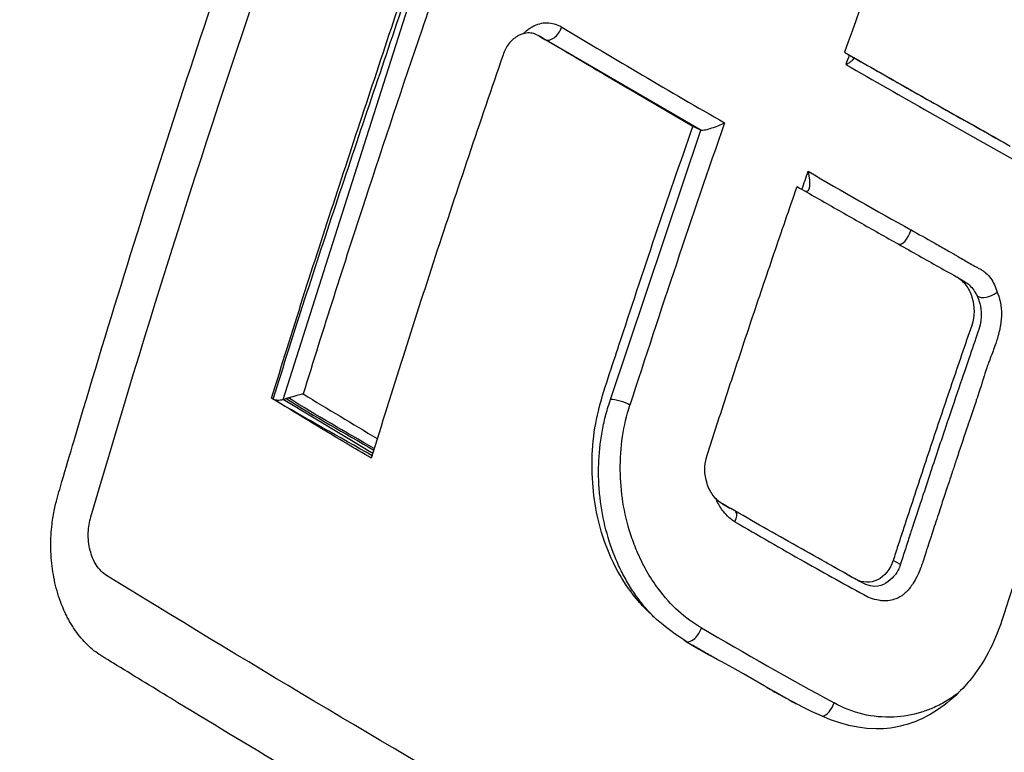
# Model space of a CAD drawing. Header units: millimetres. Extents: x 0 to 5219, y 0 to 2970.
# Tile 223 of 237: x 3288 to 3302, y 1947 to 1957. Entities that reach past the tile are written whole.
import ezdxf

# ---------------------------------------------------------------- set-up
doc = ezdxf.new("R2010")
doc.units = ezdxf.units.MM
doc.header["$LTSCALE"] = 0.2
doc.layers.add('01_Object Line', color=4, linetype='Continuous')

# ---------------------------------------------------------------- blocks, each defined once
blk = doc.blocks.new('A$Ccee225a8')
for p, q in [((-177.726, 644.519), (-176.677, 647.816)), ((-174.882, 647.299), (-174.805, 647.255)), ((-172.638, 645.991), (-174.805, 647.255)), ((-172.638, 645.991), (-172.746, 646.042)), ((-173.893, 642.239), (-172.638, 645.991)), ((-178.45, 642.242), (-177.726, 644.519)), ((-169.075, 643.947), (-168.975, 643.89)), ((-168.964, 643.883), (-168.964, 643.883)), ((-168.853, 642.963), (-168.851, 642.964)), ((-168.643, 642.716), (-168.643, 642.716)), ((-177.202, 641.489), (-178.45, 642.242)), ((-172.336, 640.787), (-172.232, 640.727)), ((-173.524, 640.126), (-173.525, 640.125)), ((-169.859, 639.94), (-169.959, 639.998))]:
    blk.add_line(p, q)
for centre, major_axis, ratio, start_param, end_param in [((-94.353, 645.182), (-60.84, -105.389), 0.57726, 4.995954, 5.01701), ((-174.704, 647.427), (-0.102, -0.172), 0.604138, 0.007782, 1.898531), ((-98.695, 644.746), (-109.451, 38.644), 0.250696, 0.896827, 0.924974), ((-94.486, 645.266), (-60.649, -105.062), 0.577234, 5.018037, 5.019249), ((-98.703, 646.47), (108.691, -38.342), 0.251086, 4.082503, 4.108675), ((-98.781, 646.2), (108.564, -38.365), 0.250389, 4.08098, 4.109393), ((-95.598, 645.928), (60.687, 105.105), 0.57739, 1.891113, 1.92658), ((-129.512, 694.91), (-56.25, -35.393), 0.789913, 0.385061, 0.415084), ((-168.428, 644.408), (0.352, 0.733), 0.434686, 3.108264, 3.801405), ((-98.528, 638.633), (-112.674, 39.789), 0.25066, 0.877942, 0.890713), ((-173.752, 642.157), (0.19, -0.061), 0.284395, 0.917861, 2.495317), ((-174.305, 643.409), (0.625, -1.083), 0.57735, 5.994328, 5.994505), ((-173.894, 639.577), (-1.751, -1.094), 0.17401, 2.849291, 3.165254), ((-174.481, 643.307), (1.506, -2.608), 0.57735, 5.888248, 5.888812), ((-114.349, 696.907), (-81.936, -27.97), 0.742877, 0.569304, 0.584839), ((-114.349, 696.907), (-81.936, -27.97), 0.742877, 0.584839, 0.598869), ((-172.756, 639.048), (-0.099, -0.174), 0.567046, 0.153528, 1.943532), ((-109.345, 695.793), (-90.176, -23.199), 0.717506, 0.626619, 0.654082), ((-170.906, 638.003), (0.098, 0.174), 0.550044, 3.631269, 5.080474)]:
    blk.add_ellipse(centre, major_axis=major_axis, ratio=ratio, start_param=start_param, end_param=end_param)
for points, knots in [([(-163.709, 667.284), (-163.81, 667.342), (-164.15, 667.533), (-164.789, 667.866), (-165.061, 668.002), (-165.875, 668.39), (-166.421, 668.627), (-168.059, 669.274), (-169.16, 669.622), (-170.976, 670.074), (-171.726, 670.23), (-172.888, 670.413), (-173.309, 670.468), (-174.852, 670.627), (-175.97, 670.662), (-178.528, 670.556), (-179.988, 670.357), (-182.229, 669.808), (-183.032, 669.56), (-187.686, 667.828), (-190.79, 665.437), (-194.461, 661.446), (-195.682, 659.789), (-198.339, 655.315), (-200.38, 651.052), (-202.025, 641.931), (-202.278, 638.746), (-202.19, 632.279), (-201.848, 629.002), (-201.208, 625.774)], [-11.591769, -11.591769, -11.591769, -11.591769, -11.369233, -11.369233, -11.2055, -11.2055, -10.879051, -10.879051, -10.229253, -10.229253, -9.808886, -9.808886, -9.569695, -9.569695, -8.931682, -8.931682, -8.097781, -8.097781, -7.622133, -7.622133, -5.29353, -5.29353, -3.945591, -3.945591, -1.974095, -1.974095, -0.987299, -0.987299, -0.000001, -0.000001, -0.000001, -0.000001]), ([(-164.228, 664.434), (-164.254, 664.449), (-164.274, 664.46), (-164.319, 664.486), (-164.342, 664.499), (-164.41, 664.537), (-164.456, 664.563), (-164.593, 664.639), (-164.685, 664.689), (-164.966, 664.841), (-165.155, 664.939), (-165.766, 665.246), (-166.186, 665.441), (-167.835, 666.15), (-169.094, 666.569), (-172.038, 667.307), (-173.747, 667.544), (-177.854, 667.658), (-180.238, 667.337), (-186.28, 665.457), (-189.404, 663.34), (-195.055, 657.653), (-197.172, 653.844), (-199.891, 646.802), (-200.749, 643.018), (-201.49, 635.028), (-201.36, 630.888), (-200.725, 626.728)], [-6.407087, -6.407087, -6.407087, -6.407087, -6.401237, -6.401237, -6.39525, -6.39525, -6.383254, -6.383254, -6.359103, -6.359103, -6.309555, -6.309555, -6.200269, -6.200269, -5.881807, -5.881807, -5.449682, -5.449682, -4.832371, -4.832371, -3.815475, -3.815475, -2.514487, -2.514487, -1.264317, -1.264317, -0.000001, -0.000001, -0.000001, -0.000001]), ([(-181.632, 640.715), (-181.625, 640.746), (-181.618, 640.777), (-181.61, 640.808), (-181.604, 640.832), (-181.598, 640.857), (-181.591, 640.88), (-181.584, 640.904), (-181.577, 640.928), (-181.57, 640.952), (-181.556, 641), (-181.542, 641.048), (-181.528, 641.096), (-181.472, 641.287), (-181.416, 641.479), (-181.359, 641.67), (-181.132, 642.437), (-180.9, 643.203), (-180.661, 643.971), (-180.423, 644.738), (-180.179, 645.505), (-179.929, 646.273), (-179.679, 647.041), (-179.423, 647.81), (-179.162, 648.578), (-178.901, 649.345), (-178.635, 650.111), (-178.363, 650.878), (-178.073, 651.694), (-177.777, 652.511), (-177.475, 653.327), (-177.182, 654.118), (-176.883, 654.909), (-176.578, 655.7), (-176.502, 655.897), (-176.426, 656.095), (-176.349, 656.292), (-176.33, 656.342), (-176.31, 656.391), (-176.291, 656.44), (-176.282, 656.465), (-176.272, 656.49), (-176.262, 656.514), (-176.253, 656.539), (-176.243, 656.564), (-176.233, 656.588), (-176.214, 656.638), (-176.192, 656.686), (-176.169, 656.732), (-176.146, 656.779), (-176.122, 656.825), (-176.096, 656.869), (-176.07, 656.913), (-176.042, 656.955), (-176.013, 656.996), (-175.984, 657.037), (-175.954, 657.077), (-175.923, 657.114), (-175.915, 657.123), (-175.907, 657.133), (-175.899, 657.142), (-175.891, 657.151), (-175.883, 657.16), (-175.875, 657.169), (-175.859, 657.187), (-175.842, 657.204), (-175.825, 657.221), (-175.792, 657.254), (-175.757, 657.286), (-175.721, 657.316), (-175.686, 657.345), (-175.649, 657.372), (-175.612, 657.397), (-175.591, 657.411), (-175.57, 657.425), (-175.549, 657.437)], [-0.7017828, -0.7017828, -0.7017828, -0.7017828, -0.7003569, -0.7003569, -0.7003569, -0.6992184, -0.6992184, -0.6992184, -0.6980799, -0.6980799, -0.6980799, -0.695803, -0.695803, -0.695803, -0.686695, -0.686695, -0.686695, -0.6502632, -0.6502632, -0.6502632, -0.6138313, -0.6138313, -0.6138313, -0.5773995, -0.5773995, -0.5773995, -0.5409677, -0.5409677, -0.5409677, -0.5021739, -0.5021739, -0.5021739, -0.4645611, -0.4645611, -0.4645611, -0.4551579, -0.4551579, -0.4551579, -0.4528071, -0.4528071, -0.4528071, -0.4516317, -0.4516317, -0.4516317, -0.4504563, -0.4504563, -0.4504563, -0.4481055, -0.4481055, -0.4481055, -0.4457547, -0.4457547, -0.4457547, -0.4434039, -0.4434039, -0.4434039, -0.4410531, -0.4410531, -0.4410531, -0.4404654, -0.4404654, -0.4404654, -0.4398777, -0.4398777, -0.4398777, -0.4387023, -0.4387023, -0.4387023, -0.4363515, -0.4363515, -0.4363515, -0.4340007, -0.4340007, -0.4340007, -0.4326907, -0.4326907, -0.4326907, -0.4326907]), ([(-181.125, 640.608), (-180.35, 643.264), (-179.506, 645.924), (-177.713, 651.155), (-176.771, 653.722), (-175.767, 656.289)], [-1.721691, -1.721691, -1.721691, -1.721691, -0.84519, -0.84519, -0.000001, -0.000001, -0.000001, -0.000001]), ([(-178.61, 642.259), (-178.323, 643.19), (-178.028, 644.121), (-177.722, 645.052), (-177.417, 645.982), (-177.11, 646.917), (-176.795, 647.851)], [-0.9999995, -0.9999995, -0.9999995, -0.9999995, -0.4999998, -0.4999998, -0.4999998, 0, 0, 0, 0]), ([(-178.587, 642.246), (-178.299, 643.175), (-177.998, 644.106), (-177.687, 645.035), (-177.377, 645.966), (-177.062, 646.898), (-176.747, 647.831)], [-1, -1, -1, -1, -0.5001671, -0.5001671, -0.5001671, 0, 0, 0, 0]), ([(-176.401, 647.731), (-176.401, 647.731), (-176.401, 647.731), (-176.401, 647.73), (-176.401, 647.73), (-176.401, 647.73), (-176.401, 647.73), (-176.402, 647.729), (-176.402, 647.729), (-176.402, 647.728), (-176.402, 647.728), (-176.403, 647.726), (-176.403, 647.724), (-176.418, 647.681), (-176.46, 647.559), (-176.786, 646.605), (-177.051, 645.814), (-177.604, 644.121), (-177.891, 643.219), (-178.171, 642.317)], [-0.6129394, -0.6129394, -0.6129394, -0.6129394, -0.6128545, -0.6128545, -0.6127713, -0.6127713, -0.6126044, -0.6126044, -0.6122683, -0.6122683, -0.6115884, -0.6115884, -0.6102003, -0.6102003, -0.5568848, -0.5568848, -0.2967167, -0.2967167, 0, 0, 0, 0]), ([(-174.573, 647.424), (-174.605, 647.443), (-174.638, 647.458), (-174.672, 647.467), (-174.707, 647.477), (-174.742, 647.482), (-174.777, 647.483), (-174.812, 647.483), (-174.848, 647.478), (-174.882, 647.469), (-174.917, 647.459), (-174.951, 647.445), (-174.983, 647.427), (-174.999, 647.417), (-175.015, 647.407), (-175.031, 647.396), (-175.046, 647.385), (-175.062, 647.373), (-175.077, 647.361), (-175.087, 647.352), (-175.097, 647.344), (-175.107, 647.334)], [0, 0, 0, 0, 0.125, 0.125, 0.125, 0.25, 0.25, 0.25, 0.375, 0.375, 0.375, 0.5, 0.5, 0.5, 0.5625, 0.5625, 0.5625, 0.625, 0.625, 0.625, 0.6673502, 0.6673502, 0.6673502, 0.6673502]), ([(-174.882, 647.299), (-174.907, 647.315), (-174.934, 647.327), (-174.988, 647.343), (-175.016, 647.346), (-175.104, 647.342), (-175.155, 647.318), (-175.237, 647.269), (-175.278, 647.234), (-175.345, 647.146), (-175.371, 647.095), (-175.389, 647.038)], [-0.06988791, -0.06988791, -0.06988791, -0.06988791, -0.06202551, -0.06202551, -0.05423635, -0.05423635, -0.03774543, -0.03774543, -0.01857631, -0.01857631, 0, 0, 0, 0]), ([(-172.746, 646.042), (-173.106, 646.252), (-173.464, 646.461), (-174.176, 646.88), (-174.53, 647.09), (-174.882, 647.299)], [0, 0, 0, 0, 0.1540444, 0.1540444, 0.3080886, 0.3080886, 0.3080886, 0.3080886]), ([(-175.389, 647.038), (-175.711, 646.101), (-176.026, 645.166), (-176.332, 644.231), (-176.638, 643.295), (-176.935, 642.359), (-177.222, 641.424)], [-1, -1, -1, -1, -0.5, -0.5, -0.5, 0, 0, 0, 0]), ([(-170.637, 647.076), (-170.602, 647.056), (-170.568, 647.036), (-170.533, 647.016), (-170.522, 647.01), (-170.513, 647.005), (-170.507, 647.001)], [-1, -1, -1, -1, -0.2405559, -0.2405559, -0.2405559, 0, 0, 0, 0]), ([(-170.637, 647.076), (-170.393, 646.936), (-170.147, 646.796), (-169.901, 646.656), (-169.655, 646.516), (-169.408, 646.376), (-169.159, 646.237), (-168.911, 646.097), (-168.662, 645.958), (-168.412, 645.817)], [-1, -1, -1, -1, -0.666667, -0.666667, -0.666667, -0.333333, -0.333333, -0.333333, 0, 0, 0, 0]), ([(-170.618, 646.904), (-170.615, 646.906), (-170.611, 646.907), (-170.591, 646.918), (-170.575, 646.927), (-170.548, 646.946), (-170.537, 646.955), (-170.517, 646.974), (-170.51, 646.981), (-170.505, 646.99), (-170.503, 646.993), (-170.503, 646.997), (-170.504, 646.999), (-170.507, 647.001)], [-0.00147192, -0.00147192, -0.00147192, -0.00147192, 0, 0, 0.0072917, 0.0072917, 0.01459354, 0.01459354, 0.02333481, 0.02333481, 0.02819873, 0.02819873, 0.03286728, 0.03286728, 0.03286728, 0.03286728]), ([(-168.448, 639.161), (-168.498, 639.004), (-168.561, 638.854), (-168.71, 638.574), (-168.796, 638.445), (-169, 638.199), (-169.202, 637.979), (-169.681, 637.731), (-169.915, 637.65), (-170.879, 637.657), (-171.515, 638.141), (-172.528, 638.686), (-172.613, 638.724), (-173.187, 639.089), (-173.392, 639.304), (-173.598, 639.537), (-173.79, 639.781), (-174.053, 640.457), (-174.117, 640.762), (-174.167, 641.441), (-174.136, 641.772), (-174.001, 642.33), (-173.854, 642.753), (-173.444, 644.012), (-173.101, 645.028), (-172.746, 646.042)], [-1.490546, -1.490546, -1.490546, -1.490546, -1.372171, -1.372171, -1.254036, -1.254036, -1.123299, -1.123299, -1.043679, -1.043679, -0.850826, -0.850826, -0.807838, -0.807838, -0.709589, -0.709589, -0.595224, -0.595224, -0.510831, -0.510831, -0.413449, -0.413449, -0.333919, -0.333919, 0, 0, 0, 0]), ([(-172.638, 645.991), (-172.619, 645.991), (-172.597, 645.992), (-172.541, 646.003), (-172.513, 646.012), (-172.418, 646.042), (-172.353, 646.068), (-172.306, 646.091)], [0, 0, 0, 0, 0.224327, 0.224327, 0.48026, 0.48026, 1, 1, 1, 1]), ([(-169.959, 639.998), (-169.999, 639.874), (-170.077, 639.777), (-170.224, 639.705), (-170.277, 639.693), (-170.383, 639.697), (-170.435, 639.712), (-170.562, 639.783), (-170.64, 639.827), (-170.795, 639.914), (-170.872, 639.958), (-171.105, 640.088), (-171.259, 640.176), (-171.568, 640.35), (-171.722, 640.437), (-172.028, 640.612), (-172.182, 640.699), (-172.383, 640.813), (-172.426, 640.853), (-172.5, 640.951), (-172.529, 641.008), (-172.59, 641.198), (-172.59, 641.338), (-172.525, 641.541), (-172.499, 641.619), (-172.449, 641.775), (-172.423, 641.853), (-172.347, 642.086), (-172.296, 642.242), (-172.142, 642.71), (-172.038, 643.022), (-171.83, 643.646), (-171.724, 643.958), (-171.565, 644.426), (-171.511, 644.582), (-171.404, 644.893), (-171.35, 645.049), (-171.296, 645.205)], [0, 0, 0, 0, 0.049586, 0.049586, 0.074046, 0.074046, 0.09857, 0.09857, 0.137167, 0.137167, 0.175764, 0.175764, 0.252958, 0.252958, 0.330152, 0.330152, 0.407345, 0.407345, 0.43188, 0.43188, 0.45635, 0.45635, 0.505944, 0.505944, 0.536823, 0.536823, 0.567702, 0.567702, 0.629461, 0.629461, 0.752975, 0.752975, 0.876487, 0.876487, 0.938244, 0.938244, 1, 1, 1, 1]), ([(-171.296, 645.205), (-171.114, 645.101), (-170.93, 644.996), (-170.747, 644.892), (-170.563, 644.787), (-170.379, 644.682), (-170.194, 644.578), (-170.009, 644.473), (-169.824, 644.368), (-169.638, 644.264), (-169.545, 644.211), (-169.452, 644.159), (-169.359, 644.107), (-169.266, 644.054), (-169.173, 644.002), (-169.079, 643.95), (-169.03, 643.922), (-168.986, 643.883), (-168.948, 643.834), (-168.911, 643.785), (-168.882, 643.728), (-168.862, 643.665), (-168.822, 643.538), (-168.823, 643.397), (-168.866, 643.272), (-168.96, 643), (-169.053, 642.727), (-169.146, 642.454), (-169.238, 642.181), (-169.33, 641.908), (-169.421, 641.635), (-169.512, 641.362), (-169.603, 641.089), (-169.692, 640.817), (-169.737, 640.68), (-169.782, 640.544), (-169.826, 640.407), (-169.849, 640.339), (-169.871, 640.271), (-169.893, 640.203), (-169.915, 640.134), (-169.937, 640.066), (-169.959, 639.998)], [0, 0, 0, 0, 0.102758, 0.102758, 0.102758, 0.205514, 0.205514, 0.205514, 0.30827, 0.30827, 0.30827, 0.359648, 0.359648, 0.359648, 0.411026, 0.411026, 0.411026, 0.438236, 0.438236, 0.438236, 0.465377, 0.465377, 0.465377, 0.5204, 0.5204, 0.5204, 0.640302, 0.640302, 0.640302, 0.760202, 0.760202, 0.760202, 0.880101, 0.880101, 0.880101, 0.94005, 0.94005, 0.94005, 0.970025, 0.970025, 0.970025, 1, 1, 1, 1]), ([(-169.71, 644.604), (-169.604, 644.543), (-169.497, 644.482), (-169.389, 644.422), (-169.336, 644.391), (-169.282, 644.361), (-169.228, 644.331), (-169.201, 644.315), (-169.175, 644.3), (-169.148, 644.285), (-169.134, 644.277), (-169.121, 644.269), (-169.108, 644.262), (-169.094, 644.254), (-169.081, 644.246), (-169.068, 644.238), (-169.041, 644.222), (-169.014, 644.206), (-168.987, 644.191), (-168.961, 644.175), (-168.934, 644.16), (-168.907, 644.144), (-168.88, 644.129), (-168.853, 644.114), (-168.826, 644.099), (-168.812, 644.091), (-168.799, 644.084), (-168.785, 644.077), (-168.772, 644.069), (-168.758, 644.062), (-168.745, 644.054), (-168.731, 644.047), (-168.718, 644.039), (-168.705, 644.03), (-168.692, 644.021), (-168.679, 644.011), (-168.667, 644), (-168.643, 643.979), (-168.621, 643.954), (-168.601, 643.926), (-168.581, 643.899), (-168.563, 643.868), (-168.549, 643.836), (-168.534, 643.804), (-168.521, 643.77), (-168.511, 643.735)], [-1, -1, -1, -1, -0.75, -0.75, -0.75, -0.625, -0.625, -0.625, -0.5625, -0.5625, -0.5625, -0.53125, -0.53125, -0.53125, -0.5, -0.5, -0.5, -0.4375, -0.4375, -0.4375, -0.375, -0.375, -0.375, -0.3125, -0.3125, -0.3125, -0.28125, -0.28125, -0.28125, -0.25, -0.25, -0.25, -0.21875, -0.21875, -0.21875, -0.1875, -0.1875, -0.1875, -0.125, -0.125, -0.125, -0.0625, -0.0625, -0.0625, 0, 0, 0, 0]), ([(-168.975, 643.89), (-168.972, 643.888), (-168.968, 643.886), (-168.94, 643.868), (-168.917, 643.851), (-168.875, 643.81), (-168.855, 643.787), (-168.82, 643.737), (-168.804, 643.71), (-168.791, 643.681)], [0.8032461, 0.8032461, 0.8032461, 0.8032461, 0.8125, 0.8125, 0.875, 0.875, 0.9375, 0.9375, 1, 1, 1, 1]), ([(-168.791, 643.681), (-168.788, 643.675), (-168.776, 643.651), (-168.762, 643.607), (-168.739, 643.533), (-168.706, 643.392), (-168.767, 643.215), (-168.837, 643.011), (-168.93, 642.738), (-169.046, 642.396), (-169.102, 642.231), (-169.164, 642.049), (-169.23, 641.851)], [-1, -1, -1, -1, -0.9110731, -0.9110731, -0.9110731, -0.7613869, -0.7613869, -0.7613869, -0.5892866, -0.5892866, -0.5892866, -0.5059117, -0.5059117, -0.5059117, -0.5059117]), ([(-168.511, 643.735), (-168.5, 643.708), (-168.481, 643.66), (-168.467, 643.592), (-168.455, 643.53), (-168.453, 643.478), (-168.452, 643.435), (-168.452, 643.391), (-168.455, 643.335), (-168.467, 643.267), (-168.467, 643.261), (-168.47, 643.245), (-168.476, 643.217), (-168.481, 643.198), (-168.485, 643.18), (-168.489, 643.164), (-168.492, 643.151), (-168.496, 643.135), (-168.501, 643.117), (-168.505, 643.103), (-168.508, 643.094), (-168.509, 643.089), (-168.514, 643.071), (-168.524, 643.044), (-168.532, 643.02), (-168.548, 642.974), (-168.561, 642.939), (-168.569, 642.916), (-168.582, 642.882), (-168.594, 642.848), (-168.607, 642.814), (-168.61, 642.808), (-168.612, 642.801), (-168.615, 642.794), (-168.621, 642.777), (-168.629, 642.756), (-168.639, 642.73), (-168.653, 642.688), (-168.661, 642.665), (-168.663, 642.659), (-168.678, 642.614), (-168.688, 642.583), (-168.693, 642.566), (-168.695, 642.561), (-168.696, 642.556), (-168.698, 642.551), (-168.701, 642.542), (-168.703, 642.533), (-168.706, 642.524), (-168.71, 642.514), (-168.712, 642.506), (-168.714, 642.5), (-168.716, 642.494), (-168.717, 642.489), (-168.719, 642.484), (-168.768, 642.325), (-168.797, 642.245), (-168.797, 642.244), (-168.803, 642.227), (-168.809, 642.209), (-168.815, 642.191)], [-1, -1, -1, -1, -0.96875, -0.96875, -0.96875, -0.9375, -0.9375, -0.9375, -0.90625, -0.90625, -0.90625, -0.8984375, -0.8984375, -0.8984375, -0.890625, -0.890625, -0.890625, -0.8828125, -0.8828125, -0.8828125, -0.8768411, -0.8768411, -0.8768411, -0.8541667, -0.8541667, -0.8541667, -0.8333333, -0.8333333, -0.8333333, -0.8159057, -0.8159057, -0.8159057, -0.8125, -0.8125, -0.8125, -0.796875, -0.796875, -0.796875, -0.78125, -0.78125, -0.78125, -0.765625, -0.765625, -0.765625, -0.7626772, -0.7626772, -0.7626772, -0.7578125, -0.7578125, -0.7578125, -0.75, -0.75, -0.75, -0.747665, -0.747665, -0.747665, -0.675, -0.675, -0.675, -0.6654434, -0.6654434, -0.6654434, -0.6654434]), ([(-167.375, 642.377), (-167.559, 641.841), (-167.741, 641.305), (-168.099, 640.233), (-168.275, 639.697), (-168.448, 639.161)], [0.000001, 0.000001, 0.000001, 0.000001, 0.1762141, 0.1762141, 0.3524272, 0.3524272, 0.3524272, 0.3524272]), ([(-177.222, 641.424), (-177.456, 641.561), (-177.689, 641.699), (-178.151, 641.978), (-178.382, 642.118), (-178.61, 642.259)], [0, 0, 0, 0, 0.1025805, 0.1025805, 0.205161, 0.205161, 0.205161, 0.205161]), ([(-178.587, 642.246), (-178.568, 642.238), (-178.548, 642.233), (-178.526, 642.232), (-178.515, 642.232), (-178.504, 642.233), (-178.491, 642.234), (-178.478, 642.236), (-178.465, 642.238), (-178.45, 642.242)], [-0.9999995, -0.9999995, -0.9999995, -0.9999995, -0.5, -0.5, -0.5, -0.25, -0.25, -0.25, -0.0000003, -0.0000003, -0.0000003, -0.0000003]), ([(-178.45, 642.242), (-178.444, 642.243), (-178.438, 642.245), (-178.423, 642.248), (-178.416, 642.25), (-178.409, 642.252)], [-0.004582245, -0.004582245, -0.004582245, -0.004582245, -0.002357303, -0.002357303, -0.000000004, -0.000000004, -0.000000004, -0.000000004]), ([(-178.374, 642.262), (-178.374, 642.262), (-178.374, 642.262), (-178.374, 642.262), (-178.379, 642.261), (-178.382, 642.26), (-178.387, 642.258), (-178.393, 642.257), (-178.401, 642.255), (-178.409, 642.252)], [-0.9999999, -0.9999999, -0.9999999, -0.9999999, -0.9807524, -0.9807524, -0.9807524, -0.5415155, -0.5415155, -0.5415155, 0, 0, 0, 0]), ([(-173.72, 639.808), (-173.753, 639.872), (-173.784, 639.938), (-173.813, 640.005), (-173.87, 640.14), (-173.919, 640.281), (-173.956, 640.427), (-173.994, 640.572), (-174.022, 640.722), (-174.039, 640.874), (-174.047, 640.949), (-174.053, 641.026), (-174.056, 641.102), (-174.059, 641.179), (-174.06, 641.255), (-174.057, 641.332), (-174.053, 641.484), (-174.037, 641.637), (-174.01, 641.785), (-173.997, 641.86), (-173.981, 641.934), (-173.963, 642.006), (-173.944, 642.079), (-173.923, 642.15), (-173.9, 642.22), (-173.898, 642.226), (-173.895, 642.232), (-173.893, 642.239)], [0.3648843, 0.3648843, 0.3648843, 0.3648843, 0.4221703, 0.4221703, 0.4221703, 0.5367422, 0.5367422, 0.5367422, 0.6513142, 0.6513142, 0.6513142, 0.7086002, 0.7086002, 0.7086002, 0.7658861, 0.7658861, 0.7658861, 0.8804581, 0.8804581, 0.8804581, 0.937744, 0.937744, 0.937744, 0.99503, 0.99503, 0.99503, 0.9999999, 0.9999999, 0.9999999, 0.9999999]), ([(-168.815, 642.191), (-168.839, 642.118), (-168.864, 642.045), (-168.889, 641.971), (-168.905, 641.923), (-168.921, 641.875), (-168.938, 641.826), (-168.985, 641.686), (-169.032, 641.545), (-169.078, 641.406), (-169.087, 641.378), (-169.096, 641.35), (-169.106, 641.322), (-169.119, 641.281), (-169.137, 641.229), (-169.158, 641.164), (-169.187, 641.078), (-169.223, 640.97), (-169.266, 640.839), (-169.289, 640.77), (-169.314, 640.695), (-169.34, 640.613), (-169.375, 640.509), (-169.403, 640.422), (-169.427, 640.35), (-169.43, 640.339), (-169.434, 640.329), (-169.437, 640.319), (-169.443, 640.3), (-169.449, 640.283), (-169.454, 640.267), (-169.473, 640.21), (-169.486, 640.168), (-169.493, 640.147), (-169.502, 640.118), (-169.517, 640.07), (-169.539, 640.002), (-169.547, 639.974), (-169.556, 639.949), (-169.564, 639.927), (-169.573, 639.902), (-169.581, 639.881), (-169.588, 639.862), (-169.598, 639.837), (-169.617, 639.79), (-169.653, 639.728), (-169.689, 639.663), (-169.721, 639.623), (-169.741, 639.598), (-169.753, 639.583), (-169.766, 639.569), (-169.78, 639.555), (-169.793, 639.544), (-169.806, 639.532), (-169.819, 639.522), (-169.826, 639.517), (-169.832, 639.512), (-169.839, 639.508), (-169.875, 639.482), (-169.914, 639.464), (-169.952, 639.453), (-169.965, 639.449), (-169.993, 639.44), (-170.035, 639.437)], [-0.6654434, -0.6654434, -0.6654434, -0.6654434, -0.6257943, -0.6257943, -0.6257943, -0.6, -0.6, -0.6, -0.5167154, -0.5167154, -0.5167154, -0.5, -0.5, -0.5, -0.4590251, -0.4590251, -0.4590251, -0.404157, -0.404157, -0.404157, -0.375, -0.375, -0.375, -0.3125, -0.3125, -0.3125, -0.3060407, -0.3060407, -0.3060407, -0.2940726, -0.2940726, -0.2940726, -0.25, -0.25, -0.25, -0.21875, -0.21875, -0.21875, -0.203867, -0.203867, -0.203867, -0.1875, -0.1875, -0.1875, -0.15625, -0.15625, -0.15625, -0.125, -0.125, -0.125, -0.1132064, -0.1132064, -0.1132064, -0.1029257, -0.1029257, -0.1029257, -0.0982143, -0.0982143, -0.0982143, -0.0714286, -0.0714286, -0.0714286, -0.0535714, -0.0535714, -0.0535714, -0.0535714]), ([(-172.628, 639.059), (-172.855, 639.189), (-173.055, 639.37), (-173.227, 639.603), (-173.346, 639.763), (-173.446, 639.94), (-173.527, 640.133), (-173.544, 640.172), (-173.559, 640.211), (-173.574, 640.252), (-173.588, 640.291), (-173.602, 640.33), (-173.615, 640.37), (-173.707, 640.658), (-173.754, 640.954), (-173.757, 641.258), (-173.76, 641.576), (-173.715, 641.877), (-173.623, 642.163)], [-1, -1, -1, -1, -0.75, -0.75, -0.75, -0.571018, -0.571018, -0.571018, -0.534928, -0.534928, -0.534928, -0.5, -0.5, -0.5, -0.25, -0.25, -0.25, 0, 0, 0, 0]), ([(-169.23, 641.851), (-169.235, 641.837), (-169.239, 641.823), (-169.244, 641.809), (-169.27, 641.732), (-169.296, 641.655), (-169.322, 641.578), (-169.4, 641.344), (-169.477, 641.11), (-169.554, 640.876), (-169.564, 640.846), (-169.577, 640.807), (-169.593, 640.759), (-169.604, 640.725), (-169.617, 640.687), (-169.631, 640.644), (-169.678, 640.5), (-169.703, 640.423), (-169.707, 640.411), (-169.714, 640.391), (-169.72, 640.37), (-169.727, 640.35), (-169.749, 640.282), (-169.771, 640.213), (-169.793, 640.145), (-169.815, 640.077), (-169.837, 640.009), (-169.859, 639.94)], [-0.5059117, -0.5059117, -0.5059117, -0.5059117, -0.5, -0.5, -0.5, -0.4380857, -0.4380857, -0.4380857, -0.25, -0.25, -0.25, -0.213451, -0.213451, -0.213451, -0.1875, -0.1875, -0.1875, -0.125, -0.125, -0.125, -0.1086379, -0.1086379, -0.1086379, -0.0541706, -0.0541706, -0.0541706, 0, 0, 0, 0]), ([(-172.322, 640.679), (-172.355, 640.722), (-172.385, 640.772), (-172.412, 640.828), (-172.416, 640.837), (-172.42, 640.847), (-172.424, 640.856)], [0.03663506, 0.03663506, 0.03663506, 0.03663506, 0.0625, 0.0625, 0.0625, 0.06754237, 0.06754237, 0.06754237, 0.06754237]), ([(-181.412, 639.134), (-181.418, 639.144), (-181.424, 639.154), (-181.429, 639.164), (-181.435, 639.174), (-181.44, 639.185), (-181.446, 639.195), (-181.451, 639.205), (-181.456, 639.215), (-181.462, 639.226), (-181.467, 639.236), (-181.472, 639.247), (-181.477, 639.257), (-181.482, 639.268), (-181.487, 639.278), (-181.492, 639.289), (-181.497, 639.3), (-181.502, 639.311), (-181.506, 639.322), (-181.521, 639.356), (-181.536, 639.392), (-181.549, 639.428), (-181.566, 639.476), (-181.582, 639.525), (-181.596, 639.574), (-181.624, 639.673), (-181.645, 639.776), (-181.66, 639.88), (-181.667, 639.932), (-181.673, 639.984), (-181.676, 640.036), (-181.678, 640.062), (-181.68, 640.089), (-181.681, 640.115), (-181.681, 640.128), (-181.682, 640.141), (-181.682, 640.154), (-181.682, 640.168), (-181.683, 640.181), (-181.683, 640.194), (-181.684, 640.299), (-181.678, 640.404), (-181.666, 640.506), (-181.657, 640.577), (-181.646, 640.647), (-181.632, 640.715)], [-0.72583083, -0.72583083, -0.72583083, -0.72583083, -0.72529003, -0.72529003, -0.72529003, -0.72474923, -0.72474923, -0.72474923, -0.72420843, -0.72420843, -0.72420843, -0.72366763, -0.72366763, -0.72366763, -0.72312683, -0.72312683, -0.72312683, -0.72258602, -0.72258602, -0.72258602, -0.72084984, -0.72084984, -0.72084984, -0.71857285, -0.71857285, -0.71857285, -0.71401887, -0.71401887, -0.71401887, -0.71174188, -0.71174188, -0.71174188, -0.71060338, -0.71060338, -0.71060338, -0.71003414, -0.71003414, -0.71003414, -0.70946489, -0.70946489, -0.70946489, -0.70491091, -0.70491091, -0.70491091, -0.70178277, -0.70178277, -0.70178277, -0.70178277]), ([(-180.906, 639.789), (-180.933, 639.806), (-180.959, 639.826), (-181.008, 639.876), (-181.031, 639.906), (-181.089, 639.997), (-181.117, 640.066), (-181.155, 640.219), (-181.164, 640.302), (-181.158, 640.462), (-181.146, 640.538), (-181.125, 640.608)], [-0.09661852, -0.09661852, -0.09661852, -0.09661852, -0.08429687, -0.08429687, -0.07141596, -0.07141596, -0.04825685, -0.04825685, -0.02320733, -0.02320733, -0.00000099, -0.00000099, -0.00000099, -0.00000099]), ([(-170.215, 639.637), (-170.254, 639.637), (-170.295, 639.647), (-170.338, 639.664), (-170.388, 639.684), (-170.441, 639.714), (-170.496, 639.745), (-170.58, 639.794), (-170.67, 639.843), (-170.768, 639.898), (-170.806, 639.92), (-170.845, 639.942), (-170.886, 639.965)], [0.4004159, 0.4004159, 0.4004159, 0.4004159, 0.4570088, 0.4570088, 0.4570088, 0.5226685, 0.5226685, 0.5226685, 0.6227312, 0.6227312, 0.6227312, 0.6616848, 0.6616848, 0.6616848, 0.6616848]), ([(-169.859, 639.94), (-169.863, 639.922), (-169.883, 639.856), (-169.952, 639.775), (-170.005, 639.713), (-170.096, 639.637), (-170.215, 639.637)], [0, 0, 0, 0, 0.2270329, 0.2270329, 0.2270329, 0.4004159, 0.4004159, 0.4004159, 0.4004159]), ([(-168.69, 632.738), (-170.862, 633.918), (-172.974, 635.1), (-175.02, 636.281), (-177.049, 637.452), (-179.012, 638.622), (-180.906, 639.789)], [0, 0, 0, 0, 0.502185, 0.502185, 0.502185, 1, 1, 1, 1]), ([(-173.289, 639.21), (-173.315, 639.236), (-173.34, 639.263), (-173.365, 639.291), (-173.41, 639.341), (-173.454, 639.394), (-173.495, 639.449), (-173.536, 639.505), (-173.576, 639.562), (-173.614, 639.622), (-173.651, 639.682), (-173.687, 639.744), (-173.72, 639.808)], [0.1613424, 0.1613424, 0.1613424, 0.1613424, 0.1930264, 0.1930264, 0.1930264, 0.2503124, 0.2503124, 0.2503124, 0.3075983, 0.3075983, 0.3075983, 0.3648843, 0.3648843, 0.3648843, 0.3648843]), ([(-170.035, 639.437), (-170.049, 639.435), (-170.063, 639.435), (-170.075, 639.435), (-170.093, 639.435), (-170.109, 639.436), (-170.124, 639.438), (-170.144, 639.44), (-170.175, 639.444), (-170.217, 639.456), (-170.26, 639.468), (-170.292, 639.482), (-170.314, 639.492)], [-0.05357143, -0.05357143, -0.05357143, -0.05357143, -0.04596765, -0.04596765, -0.04596765, -0.03571429, -0.03571429, -0.03571429, -0.01785714, -0.01785714, -0.01785714, 0, 0, 0, 0]), ([(-175.056, 635.141), (-175.057, 635.142), (-175.058, 635.142), (-175.059, 635.143), (-175.625, 635.469), (-176.186, 635.796), (-176.741, 636.122), (-177.297, 636.449), (-177.848, 636.775), (-178.393, 637.101), (-178.939, 637.427), (-179.479, 637.753), (-180.014, 638.079), (-180.281, 638.242), (-180.547, 638.405), (-180.812, 638.567), (-180.845, 638.588), (-180.878, 638.608), (-180.911, 638.628), (-180.927, 638.638), (-180.944, 638.649), (-180.96, 638.659), (-180.977, 638.669), (-180.993, 638.679), (-181.01, 638.69), (-181.075, 638.733), (-181.137, 638.785), (-181.196, 638.845), (-181.255, 638.906), (-181.309, 638.973), (-181.359, 639.048), (-181.371, 639.067), (-181.383, 639.086), (-181.395, 639.105), (-181.401, 639.115), (-181.407, 639.125), (-181.412, 639.134)], [-0.8616263, -0.8616263, -0.8616263, -0.8616263, -0.861572, -0.861572, -0.861572, -0.826965, -0.826965, -0.826965, -0.7923494, -0.7923494, -0.7923494, -0.7577381, -0.7577381, -0.7577381, -0.7404325, -0.7404325, -0.7404325, -0.7382693, -0.7382693, -0.7382693, -0.7371877, -0.7371877, -0.7371877, -0.7361061, -0.7361061, -0.7361061, -0.7317796, -0.7317796, -0.7317796, -0.7274532, -0.7274532, -0.7274532, -0.7263716, -0.7263716, -0.7263716, -0.7258308, -0.7258308, -0.7258308, -0.7258308]), ([(-172.883, 638.897), (-172.883, 638.897), (-172.883, 638.897), (-172.877, 638.893), (-172.871, 638.889), (-172.859, 638.881), (-172.852, 638.877), (-172.812, 638.851), (-172.778, 638.831), (-172.744, 638.812)], [0, 0, 0, 0, 0.00003953, 0.00003953, 0.00230972, 0.00230972, 0.00468157, 0.00468157, 0.01734527, 0.01734527, 0.01734527, 0.01734527]), ([(-172.421, 638.628), (-172.449, 638.643), (-172.476, 638.659), (-172.503, 638.675), (-172.531, 638.69), (-172.558, 638.706), (-172.586, 638.721), (-172.638, 638.751), (-172.691, 638.781), (-172.744, 638.812)], [0.7644191, 0.7644191, 0.7644191, 0.7644191, 0.8091982, 0.8091982, 0.8091982, 0.8539773, 0.8539773, 0.8539773, 0.940079, 0.940079, 0.940079, 0.940079]), ([(-171.722, 638.233), (-171.722, 638.233), (-171.722, 638.233), (-171.719, 638.231), (-171.716, 638.229), (-171.707, 638.224), (-171.7, 638.22), (-171.658, 638.196), (-171.623, 638.176), (-171.588, 638.156)], [0, 0, 0, 0, 0.00001011, 0.00001011, 0.00101557, 0.00101557, 0.00360262, 0.00360262, 0.01654148, 0.01654148, 0.01654148, 0.01654148]), ([(-171.307, 637.998), (-171.347, 638.021), (-171.387, 638.043), (-171.427, 638.066), (-171.481, 638.096), (-171.535, 638.126), (-171.588, 638.156)], [0.1625114, 0.1625114, 0.1625114, 0.1625114, 0.2270696, 0.2270696, 0.2270696, 0.3133729, 0.3133729, 0.3133729, 0.3133729]), ([(-169.052, 638.155), (-169.108, 638.111), (-169.168, 638.07), (-169.23, 638.033), (-169.288, 637.999), (-169.348, 637.968), (-169.41, 637.942), (-169.46, 637.92), (-169.512, 637.902), (-169.565, 637.885), (-169.692, 637.847), (-169.82, 637.825), (-169.951, 637.818), (-170.246, 637.804), (-170.523, 637.87), (-170.782, 638.015)], [-0.5769872, -0.5769872, -0.5769872, -0.5769872, -0.5, -0.5, -0.5, -0.4306206, -0.4306206, -0.4306206, -0.375, -0.375, -0.375, -0.25, -0.25, -0.25, -0.0000006, -0.0000006, -0.0000006, -0.0000006])]:
    blk.add_open_spline(points, degree=3, knots=knots)
for points in [[(-174.892, 647.305), (-174.868, 647.291), (-174.844, 647.278), (-174.82, 647.264)], [(-174.805, 647.255), (-174.81, 647.258), (-174.815, 647.261), (-174.82, 647.264)], [(-171.229, 645.167), (-171.2, 645.25), (-171.171, 645.334), (-171.141, 645.419)], [(-171.141, 645.419), (-171.111, 645.238), (-171.11, 645.108), (-171.187, 645.143)], [(-169.895, 644.408), (-169.823, 644.381), (-169.759, 644.465), (-169.71, 644.604)], [(-178.171, 642.317), (-178.306, 642.281), (-178.352, 642.268), (-178.374, 642.262)], [(-178.602, 642.255), (-178.597, 642.251), (-178.592, 642.249), (-178.587, 642.246)], [(-177.212, 641.456), (-177.655, 641.718), (-178.146, 641.974), (-178.587, 642.246)], [(-178.409, 642.252), (-178.011, 642.006), (-177.59, 641.769), (-177.188, 641.535)], [(-177.181, 641.557), (-177.577, 641.786), (-177.99, 642.021), (-178.374, 642.262)], [(-172.162, 640.538), (-172.221, 640.571), (-172.275, 640.619), (-172.322, 640.679)]]:
    blk.add_open_spline(points, degree=3)

msp = doc.modelspace()

# ---------------------------------------------------------------- block references
at = {"layer": '01_Object Line'}
msp.add_blockref('A$Ccee225a8', (3470.513, 1309.722), dxfattribs=at)

doc.saveas('drawing.dxf')
